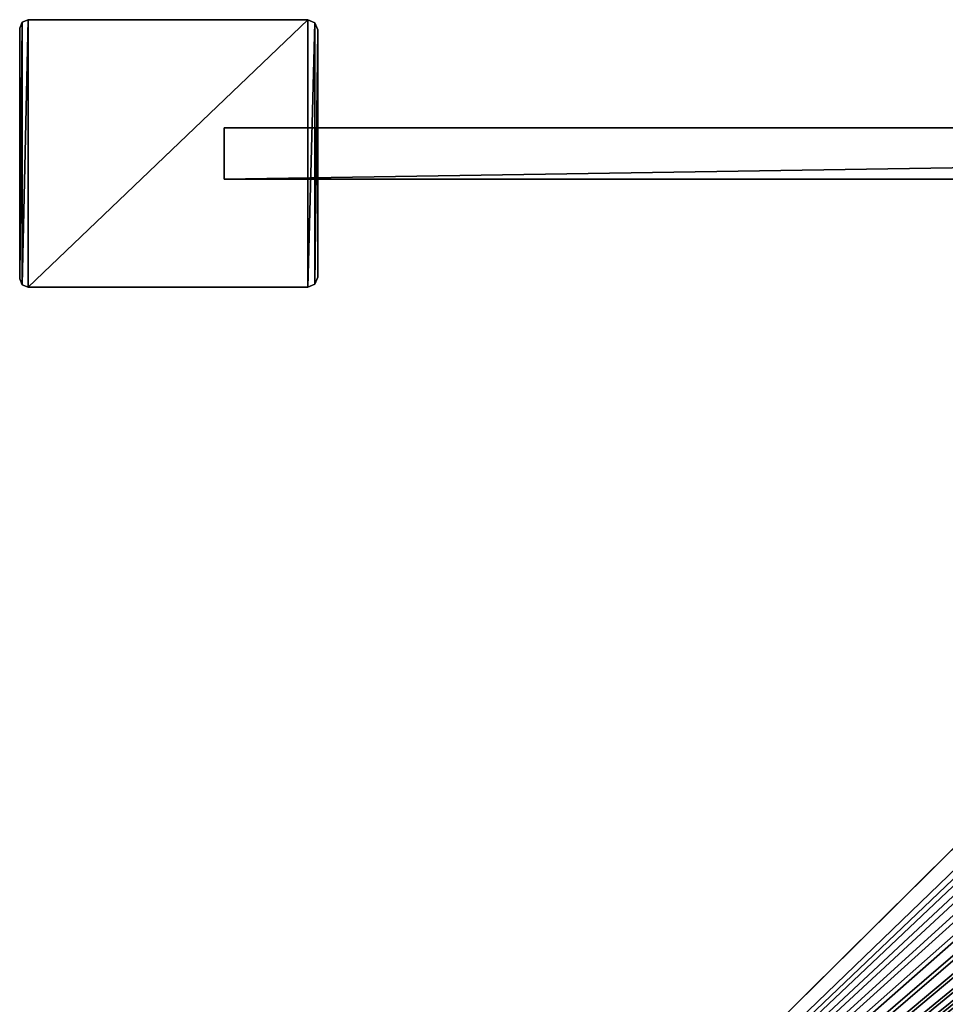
# Model space of a CAD drawing. Header units: metres. Extents: x 0 to 923, y -874 to 49.
# Tile 6 of 26: x 0 to 109, y -100 to 16. Entities that reach past the tile are written whole.
import ezdxf

# ---------------------------------------------------------------- set-up
doc = ezdxf.new("R2010")
doc.units = ezdxf.units.M

msp = doc.modelspace()

# ---------------------------------------------------------------- linework, layer by layer
at = {"layer": 'Y2A890'}
for points in [[(24.000277, -3, 3), (24.000277, -3, 1994), (24.000277, 3, 3)], [(24.000277, -3, 1994), (24.000277, 3, 1994), (24.000277, 3, 3)], [(24.000277, 3, 3), (24.000277, 3, 1994), (411.000275, 3, 3)], [(24.000277, 3, 1994), (411.000275, 3, 1994), (411.000275, 3, 3)], [(24.000277, 3, 3), (411.000275, 3, 3), (24.000277, -3, 3)], [(411.000275, 3, 3), (411.000275, -3, 3), (24.000277, -3, 3)], [(24.000277, 3, 1994), (24.000277, -3, 1994), (411.000275, 3, 1994)], [(24.000277, -3, 1994), (411.000275, -3, 1994), (411.000275, 3, 1994)], [(411.000275, -3, 3), (411.000275, -3, 1994), (24.000277, -3, 3)], [(411.000275, -3, 1994), (24.000277, -3, 1994), (24.000277, -3, 3)]]:
    msp.add_3dface(points, dxfattribs=at)
at = {"layer": 'Y2A8901'}
for points in [[(178.153732, -18.019377, 1998), (10.203054, -179.964493, 1998), (181.160767, -18.215542, 1998)], [(10.203054, -179.964493, 1998), (178.153732, -18.019377, 1998), (170.052521, -21.619474, 1998)], [(181.160767, -18.215542, 1998), (10.203054, -179.964493, 1998), (184.033463, -19.125635, 1998)], [(184.033463, -19.125635, 1998), (10.203054, -179.964493, 1998), (186.604889, -20.696764, 1998)], [(186.604889, -20.696764, 1998), (10.203054, -179.964493, 1998), (188.725601, -22.837624, 1998)], [(170.052521, -21.619474, 1998), (170.052521, -21.619474, 1992), (10.203054, -179.964493, 1998)], [(170.052521, -21.619474, 1992), (166.849472, -24.792381, 1992), (10.203054, -179.964493, 1998)], [(188.725601, -22.837624, 1998), (10.203054, -179.964493, 1998), (190.272339, -25.42379, 1998)], [(10.203054, -179.964493, 1998), (166.849472, -24.792381, 1992), (13.352166, -176.845032, 1992)], [(166.849472, -30.5, 1992), (13.352166, -176.845032, 1992), (166.849472, -24.792381, 1992)], [(190.272339, -25.42379, 1998), (10.203054, -179.964493, 1998), (191.155228, -28.30497, 1998)], [(191.155228, -28.30497, 1998), (10.203054, -179.964493, 1998), (191.322952, -31.313715, 1998)], [(167.198166, -33.371788, 1992), (13.352166, -176.845032, 1992), (166.849472, -30.5, 1992)], [(191.322952, -31.313715, 1998), (10.203054, -179.964493, 1998), (190.765762, -34.275169, 1998)], [(168.223999, -36.076679, 1992), (13.352166, -176.845032, 1992), (167.198166, -33.371788, 1992)], [(190.765762, -34.275169, 1998), (10.203054, -179.964493, 1998), (189.516037, -37.017227, 1998)], [(169.86734, -38.457474, 1992), (13.352166, -176.845032, 1992), (168.223999, -36.076679, 1992)], [(189.516037, -37.017227, 1998), (10.203054, -179.964493, 1998), (187.646408, -39.380527, 1998)], [(172.0327, -40.375805, 1992), (13.352166, -176.845032, 1992), (169.86734, -38.457474, 1992)], [(187.646408, -39.380527, 1998), (10.203054, -179.964493, 1998), (27.796946, -197.725555, 1998)], [(174.594208, -41.720196, 1992), (13.352166, -176.845032, 1992), (172.0327, -40.375805, 1992)], [(187.646408, -39.380527, 1992), (187.646408, -39.380527, 1998), (27.796946, -197.725555, 1992)], [(187.646408, -39.380527, 1998), (27.796946, -197.725555, 1998), (27.796946, -197.725555, 1992)], [(27.796946, -197.725555, 1992), (185.666245, -40.375805, 1992), (187.646408, -39.380527, 1992)], [(185.666245, -40.375805, 1992), (27.796946, -197.725555, 1992), (183.104721, -41.720196, 1992)], [(177.40303, -42.412506, 1992), (13.352166, -176.845032, 1992), (174.594208, -41.720196, 1992)], [(13.352166, -176.845032, 1992), (183.104721, -41.720196, 1992), (19, -176.845032, 1992)], [(183.104721, -41.720196, 1992), (13.352166, -176.845032, 1992), (180.295914, -42.412506, 1992)], [(180.295914, -42.412506, 1992), (13.352166, -176.845032, 1992), (177.40303, -42.412506, 1992)], [(183.104721, -41.720196, 1992), (21.871788, -177.193726, 1992), (19, -176.845032, 1992)], [(21.871788, -177.193726, 1992), (183.104721, -41.720196, 1992), (24.576677, -178.219559, 1992)], [(24.576677, -178.219559, 1992), (183.104721, -41.720196, 1992), (26.957472, -179.8629, 1992)], [(26.957472, -179.8629, 1992), (183.104721, -41.720196, 1992), (28.875807, -182.028244, 1992)], [(183.104721, -41.720196, 1992), (27.796946, -197.725555, 1992), (28.875807, -195.661804, 1992)], [(28.875807, -195.661804, 1992), (30.220196, -193.100281, 1992), (183.104721, -41.720196, 1992)], [(28.875807, -182.028244, 1992), (183.104721, -41.720196, 1992), (30.220196, -184.589767, 1992)], [(30.220196, -193.100281, 1992), (30.912506, -190.291458, 1992), (183.104721, -41.720196, 1992)], [(30.220196, -184.589767, 1992), (183.104721, -41.720196, 1992), (30.912506, -187.39859, 1992)], [(30.912506, -187.39859, 1992), (183.104721, -41.720196, 1992), (30.912506, -190.291458, 1992)]]:
    msp.add_3dface(points, dxfattribs=at)
at = {"layer": 'Y2A89012'}
for points in [[(0.292893, -15.407254, 2000), (0.292897, 15.407258, 2000), (0, -14.700147, 2000)], [(0.292897, 15.407258, 2000), (0, 14.700159, 2000), (0, -14.700147, 2000)], [(0, 14.700159), (0, 14.700159, 2000), (0.292897, 15.407258)], [(0, 14.700159, 2000), (0.292897, 15.407258, 2000), (0.292897, 15.407258)], [(0.292893, -15.407254), (0, -14.700147), (0.292897, 15.407258)], [(0.292897, 15.407258), (0, -14.700147), (0, 14.700159)], [(1, -15.700147, 2000), (1, 15.700147, 2000), (0.292893, -15.407254, 2000)], [(1, 15.700147, 2000), (0.292897, 15.407258, 2000), (0.292893, -15.407254, 2000)], [(1, -15.700147), (0.292893, -15.407254), (1, 15.700147)], [(1, 15.700147), (0.292893, -15.407254), (0.292897, 15.407258)], [(0.292897, 15.407258), (0.292897, 15.407258, 2000), (1, 15.700147)], [(0.292897, 15.407258, 2000), (1, 15.700147, 2000), (1, 15.700147)], [(33.799999, -15.700147, 2000), (33.799999, 15.700147, 2000), (1, -15.700147, 2000)], [(33.799999, 15.700147, 2000), (1, 15.700147, 2000), (1, -15.700147, 2000)], [(1, 15.700147), (1, 15.700147, 2000), (33.799999, 15.700147)], [(1, 15.700147, 2000), (33.799999, 15.700147, 2000), (33.799999, 15.700147)], [(33.799999, -15.700147), (1, -15.700147), (33.799999, 15.700147)], [(33.799999, 15.700147), (1, -15.700147), (1, 15.700147)], [(34.648529, 15.348675, 2000), (33.799999, 15.700147, 2000), (33.799999, -15.700147, 2000)], [(33.799999, 15.700147), (33.799999, 15.700147, 2000), (34.648529, 15.348675)], [(33.799999, 15.700147, 2000), (34.648529, 15.348675, 2000), (34.648529, 15.348675)], [(34.648529, 15.348675), (33.799999, -15.700147), (33.799999, 15.700147)], [(34.648529, -15.348675, 2000), (34.648529, 15.348675, 2000), (33.799999, -15.700147, 2000)], [(33.799999, -15.700147), (34.648529, 15.348675), (34.648529, -15.348675)], [(35, 14.500147, 2000), (34.648529, 15.348675, 2000), (34.648529, -15.348675, 2000)], [(34.648529, 15.348675), (34.648529, 15.348675, 2000), (35, 14.500147)], [(34.648529, 15.348675, 2000), (35, 14.500147, 2000), (35, 14.500147)], [(34.648529, 15.348675), (35, 14.500147), (34.648529, -15.348675)], [(0, -14.700147), (0, -14.700147, 2000), (0, 14.700159)], [(0, -14.700147, 2000), (0, 14.700159, 2000), (0, 14.700159)], [(35, -14.500147, 2000), (35, 14.500147, 2000), (34.648529, -15.348675, 2000)], [(34.648529, -15.348675), (35, 14.500147), (35, -14.500147)], [(35, 14.500147), (35, 14.500147, 2000), (35, -14.500147)], [(35, 14.500147, 2000), (35, -14.500147, 2000), (35, -14.500147)], [(0.292893, -15.407254), (0.292893, -15.407254, 2000), (0, -14.700147)], [(0.292893, -15.407254, 2000), (0, -14.700147, 2000), (0, -14.700147)], [(35, -14.500147), (35, -14.500147, 2000), (34.648529, -15.348675)], [(35, -14.500147, 2000), (34.648529, -15.348675, 2000), (34.648529, -15.348675)], [(1, -15.700147), (1, -15.700147, 2000), (0.292893, -15.407254)], [(1, -15.700147, 2000), (0.292893, -15.407254, 2000), (0.292893, -15.407254)], [(1, -15.700147), (33.799999, -15.700147), (1, -15.700147, 2000)], [(33.799999, -15.700147), (33.799999, -15.700147, 2000), (1, -15.700147, 2000)], [(34.648529, -15.348675), (34.648529, -15.348675, 2000), (33.799999, -15.700147)], [(34.648529, -15.348675, 2000), (33.799999, -15.700147, 2000), (33.799999, -15.700147)]]:
    msp.add_3dface(points, dxfattribs=at)

doc.saveas('drawing.dxf')
